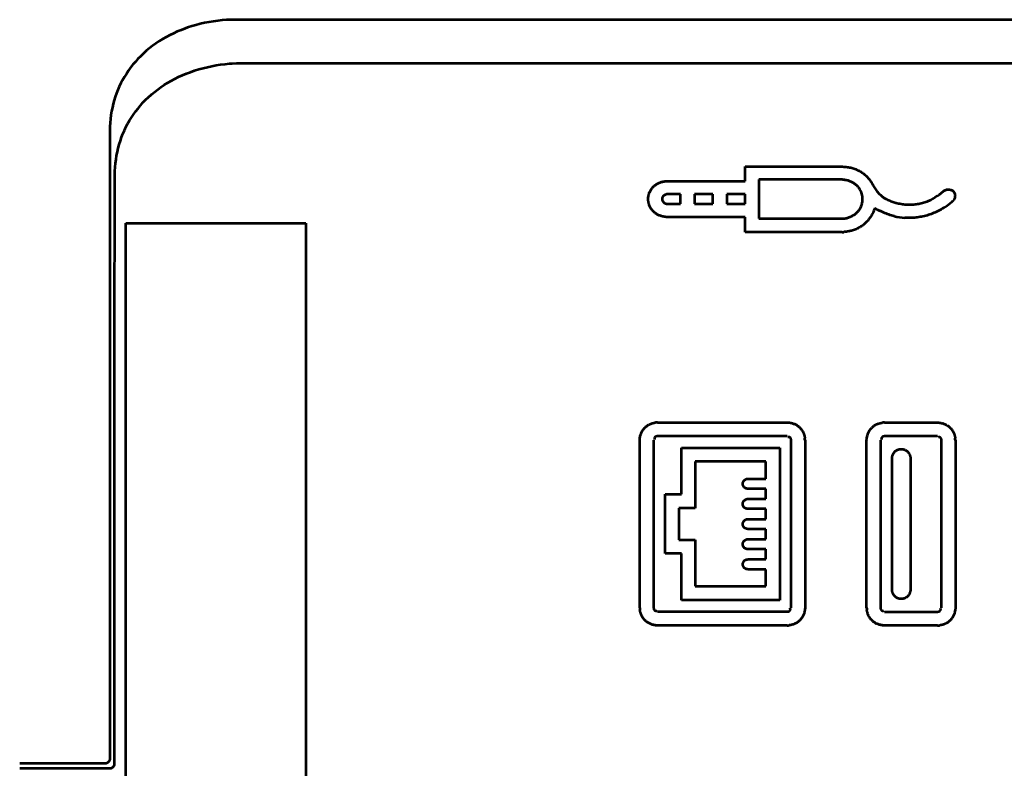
# Model space of a CAD drawing. Header units: millimetres. Extents: x 0 to 820, y 0 to 1200.
# Tile 60 of 81: x 257 to 300, y 916 to 948. Entities that reach past the tile are written whole.
import ezdxf

# ---------------------------------------------------------------- set-up
doc = ezdxf.new("R2010")
doc.units = ezdxf.units.MM
doc.header["$MEASUREMENT"] = 0
doc.layers.add('Layer 1', color=7, linetype='Continuous', lineweight=0)

# ---------------------------------------------------------------- blocks, each defined once
blk = doc.blocks.new('Block_3')
at = {"layer": 'Layer 1', "color": 18, "lineweight": 53, "true_color": 0x010101}
for p, q in [((312.938, 948.325), (266.61, 948.324)), ((266.832, 946.441), (300.794, 946.441)), ((261.149, 943.515), (261.148, 916.3)), ((288.683, 941.336), (288.683, 941.96)), ((288.683, 941.959), (292.894, 941.959)), ((285.301, 941.336), (288.683, 941.336)), ((289.283, 941.395), (289.283, 939.706)), ((292.892, 941.395), (289.283, 941.395)), ((285.883, 940.764), (285.299, 940.764)), ((285.883, 940.346), (285.883, 940.764)), ((286.483, 940.764), (286.483, 940.346)), ((287.283, 940.764), (286.483, 940.764)), ((287.283, 940.346), (287.283, 940.764)), ((287.883, 940.764), (287.883, 940.346)), ((288.683, 940.764), (287.883, 940.764)), ((288.683, 940.346), (288.683, 940.764)), ((285.299, 940.346), (285.883, 940.346)), ((286.483, 940.346), (287.283, 940.346)), ((287.883, 940.346), (288.683, 940.346)), ((288.683, 939.771), (285.301, 939.771)), ((288.683, 939.124), (288.683, 939.771)), ((261.84, 878.309), (261.84, 939.509)), ((261.84, 939.509), (269.64, 939.509)), ((269.64, 939.509), (269.64, 878.309)), ((289.283, 939.706), (292.892, 939.706)), ((292.894, 939.124), (288.683, 939.124)), ((284.885, 930.88), (290.508, 930.88)), ((294.722, 930.877), (297.024, 930.877)), ((284.113, 922.853), (284.113, 930.109)), ((284.714, 930.109), (284.714, 922.853)), ((290.509, 930.281), (284.885, 930.281)), ((290.68, 922.853), (290.68, 930.109)), ((291.28, 930.109), (291.28, 922.853)), ((293.95, 922.85), (293.95, 930.106)), ((294.551, 930.106), (294.551, 922.849)), ((297.025, 930.278), (294.722, 930.278)), ((297.196, 922.85), (297.196, 930.106)), ((297.796, 930.106), (297.796, 922.849)), ((285.923, 927.769), (285.923, 929.782)), ((285.923, 929.782), (290.18, 929.782)), ((290.18, 929.782), (290.18, 923.181)), ((286.524, 929.182), (286.524, 927.17)), ((289.58, 929.182), (286.524, 929.182)), ((289.58, 928.438), (289.58, 929.183)), ((295.051, 923.644), (295.051, 929.314)), ((295.851, 929.314), (295.851, 923.644)), ((288.794, 928.438), (289.58, 928.438)), ((289.58, 928.002), (288.794, 928.002)), ((289.58, 927.566), (289.58, 928.002)), ((285.213, 925.193), (285.213, 927.769)), ((285.213, 927.769), (285.923, 927.769)), ((288.794, 927.566), (289.58, 927.566)), ((286.524, 927.17), (285.813, 927.17)), ((285.814, 927.17), (285.814, 925.792)), ((289.58, 927.13), (288.794, 927.13)), ((289.58, 926.694), (289.58, 927.13)), ((288.794, 926.694), (289.58, 926.694)), ((289.58, 926.258), (288.794, 926.258)), ((289.58, 925.822), (289.58, 926.258)), ((285.814, 925.792), (286.524, 925.792)), ((286.524, 925.792), (286.524, 923.781)), ((288.794, 925.822), (289.58, 925.822)), ((289.58, 925.386), (288.794, 925.386)), ((289.58, 924.95), (289.58, 925.386)), ((285.923, 925.193), (285.214, 925.193)), ((285.923, 923.181), (285.923, 925.193)), ((288.794, 924.95), (289.58, 924.95)), ((289.58, 924.513), (288.794, 924.513)), ((289.58, 923.781), (289.58, 924.513)), ((286.524, 923.781), (289.58, 923.781)), ((290.18, 923.181), (285.923, 923.181)), ((284.885, 922.681), (290.508, 922.681)), ((294.722, 922.678), (297.024, 922.678)), ((290.509, 922.081), (284.885, 922.081)), ((297.025, 922.078), (294.722, 922.078)), ((260.949, 916.1), (257.239, 916.1)), ((257.24, 915.895), (261.154, 915.895))]:
    blk.add_line(p, q, dxfattribs=at)
for points in [[(266.61, 948.324), (266.417, 948.322), (266.4, 948.322), (266.207, 948.313), (266.014, 948.299), (265.822, 948.279), (265.631, 948.253), (265.441, 948.221), (265.252, 948.184), (265.065, 948.142), (264.88, 948.094), (264.698, 948.04), (264.517, 947.981), (264.415, 947.945), (264.24, 947.878), (264.07, 947.807), (263.904, 947.732), (263.742, 947.652), (263.585, 947.568), (263.432, 947.48), (263.284, 947.388), (263.142, 947.292), (263.003, 947.193), (262.87, 947.09), (262.742, 946.984), (262.726, 946.971), (262.602, 946.86), (262.483, 946.745), (262.367, 946.626), (262.256, 946.503), (262.15, 946.378), (262.049, 946.249), (261.954, 946.118), (261.863, 945.984), (261.779, 945.848), (261.699, 945.71), (261.626, 945.57), (261.558, 945.429), (261.495, 945.285), (261.437, 945.138), (261.384, 944.987), (261.336, 944.834), (261.293, 944.677), (261.256, 944.518), (261.224, 944.357), (261.197, 944.194), (261.177, 944.03), (261.161, 943.864), (261.152, 943.698), (261.149, 943.533), (261.149, 943.515)], [(261.365, 941.595), (261.365, 941.6), (261.369, 941.769), (261.378, 941.938), (261.394, 942.106), (261.414, 942.273), (261.441, 942.438), (261.474, 942.602), (261.511, 942.764), (261.554, 942.923), (261.603, 943.079), (261.656, 943.232), (261.714, 943.382), (261.777, 943.528), (261.846, 943.671), (261.919, 943.812), (261.999, 943.952), (262.084, 944.089), (262.174, 944.224), (262.269, 944.356), (262.369, 944.485), (262.474, 944.611), (262.584, 944.733), (262.699, 944.852), (262.818, 944.967), (262.941, 945.077), (262.963, 945.096), (263.091, 945.202), (263.223, 945.305), (263.362, 945.403), (263.505, 945.499), (263.653, 945.591), (263.806, 945.679), (263.964, 945.764), (264.126, 945.844), (264.293, 945.919), (264.465, 945.991), (264.64, 946.057), (264.819, 946.119), (265.001, 946.176), (265.186, 946.228), (265.374, 946.274), (265.564, 946.315), (265.756, 946.35), (265.949, 946.38), (266.143, 946.404), (266.337, 946.422), (266.447, 946.429), (266.64, 946.438), (266.832, 946.441)], [(292.894, 941.959), (292.909, 941.959), (292.962, 941.957), (293.014, 941.953), (293.065, 941.948), (293.115, 941.941), (293.164, 941.934), (293.212, 941.925), (293.259, 941.915), (293.305, 941.904), (293.349, 941.891), (293.392, 941.878), (293.434, 941.863)], [(261.359, 938.966), (261.359, 939.229), (261.36, 939.491), (261.36, 939.755), (261.36, 940.017), (261.361, 940.281), (261.362, 940.543), (261.363, 940.806), (261.363, 941.069), (261.364, 941.332), (261.365, 941.595)], [(293.434, 941.863), (293.476, 941.847), (293.516, 941.831), (293.557, 941.812), (293.597, 941.792), (293.623, 941.779), (293.662, 941.757), (293.7, 941.734), (293.738, 941.71), (293.774, 941.685), (293.81, 941.659), (293.844, 941.631), (293.877, 941.604)], [(293.877, 941.604), (293.909, 941.575), (293.941, 941.545), (293.972, 941.513), (294.002, 941.48), (294.032, 941.446), (294.061, 941.41), (294.089, 941.373), (294.116, 941.336), (294.142, 941.296), (294.167, 941.257), (294.191, 941.216), (294.202, 941.196)], [(284.869, 939.893), (284.842, 939.909), (284.815, 939.927), (284.789, 939.946), (284.763, 939.967), (284.738, 939.989), (284.713, 940.012), (284.704, 940.021), (284.681, 940.046), (284.659, 940.071), (284.638, 940.097), (284.619, 940.124), (284.601, 940.152), (284.584, 940.18), (284.568, 940.208), (284.554, 940.237), (284.541, 940.267), (284.529, 940.297), (284.519, 940.327), (284.51, 940.359), (284.502, 940.391), (284.495, 940.423), (284.49, 940.455), (284.489, 940.463), (284.486, 940.496), (284.484, 940.529), (284.484, 940.561), (284.484, 940.594), (284.487, 940.627), (284.49, 940.659), (284.495, 940.691), (284.502, 940.723), (284.51, 940.754), (284.519, 940.785), (284.53, 940.816), (284.541, 940.847), (284.547, 940.859), (284.56, 940.889), (284.575, 940.918), (284.591, 940.946), (284.609, 940.974), (284.627, 941.001), (284.647, 941.026), (284.667, 941.051), (284.688, 941.074), (284.71, 941.096), (284.733, 941.118), (284.757, 941.139), (284.783, 941.159), (284.81, 941.178), (284.838, 941.196), (284.867, 941.213), (284.898, 941.229), (284.929, 941.245), (284.961, 941.259), (284.995, 941.272), (285.029, 941.284), (285.064, 941.295), (285.099, 941.304), (285.129, 941.311)], [(285.129, 941.311), (285.129, 941.311), (285.137, 941.313), (285.145, 941.314), (285.153, 941.316), (285.162, 941.317), (285.169, 941.319), (285.177, 941.32), (285.186, 941.322), (285.194, 941.323), (285.202, 941.324), (285.21, 941.325)], [(285.21, 941.325), (285.21, 941.325), (285.219, 941.327), (285.228, 941.328), (285.238, 941.329), (285.246, 941.33), (285.256, 941.331), (285.265, 941.332), (285.274, 941.333), (285.283, 941.334), (285.292, 941.335), (285.301, 941.336)], [(293.143, 941.353), (293.119, 941.36), (293.094, 941.366), (293.069, 941.371), (293.044, 941.376), (293.018, 941.38), (292.993, 941.384), (292.968, 941.388), (292.942, 941.391), (292.917, 941.393), (292.892, 941.396)], [(293.66, 940.973), (293.643, 940.999), (293.625, 941.026), (293.606, 941.051), (293.585, 941.077), (293.562, 941.102), (293.538, 941.126), (293.513, 941.15), (293.487, 941.173), (293.459, 941.195), (293.43, 941.216), (293.4, 941.237), (293.37, 941.256), (293.338, 941.274), (293.307, 941.29), (293.275, 941.306), (293.242, 941.32), (293.209, 941.332), (293.176, 941.344), (293.143, 941.353)], [(294.202, 941.196), (294.225, 941.155), (294.251, 941.108), (294.278, 941.064), (294.306, 941.021), (294.334, 940.98), (294.363, 940.94), (294.392, 940.902), (294.422, 940.866), (294.452, 940.831), (294.482, 940.798), (294.513, 940.767), (294.544, 940.737), (294.576, 940.709), (294.608, 940.682), (294.64, 940.657), (294.672, 940.634)], [(285.299, 940.764), (285.28, 940.76), (285.26, 940.755), (285.25, 940.752), (285.23, 940.744), (285.211, 940.736), (285.192, 940.726), (285.176, 940.715), (285.16, 940.704), (285.146, 940.692), (285.133, 940.679), (285.122, 940.667), (285.112, 940.654), (285.104, 940.641), (285.097, 940.627), (285.092, 940.614), (285.088, 940.6), (285.086, 940.586), (285.085, 940.571), (285.085, 940.556), (285.087, 940.54), (285.09, 940.523), (285.094, 940.507), (285.1, 940.49), (285.108, 940.473), (285.114, 940.461), (285.124, 940.445), (285.135, 940.43), (285.146, 940.416), (285.158, 940.404), (285.171, 940.393), (285.183, 940.384), (285.196, 940.376), (285.209, 940.37)], [(295.218, 940.397), (295.224, 940.395), (295.278, 940.381), (295.333, 940.368), (295.388, 940.356), (295.443, 940.346), (295.498, 940.338), (295.553, 940.33), (295.609, 940.324), (295.664, 940.32), (295.719, 940.316), (295.774, 940.315), (295.83, 940.314), (295.884, 940.315), (295.939, 940.318), (295.993, 940.322), (296.046, 940.327), (296.099, 940.334), (296.152, 940.341), (296.205, 940.351), (296.258, 940.362), (296.311, 940.374), (296.364, 940.388), (296.416, 940.403), (296.469, 940.419), (296.521, 940.437), (296.573, 940.456), (296.624, 940.477), (296.675, 940.499), (296.726, 940.522), (296.776, 940.546), (296.825, 940.572), (296.83, 940.575), (296.879, 940.602), (296.926, 940.631)], [(297.284, 940.899), (297.302, 940.912), (297.321, 940.924), (297.329, 940.928), (297.349, 940.939), (297.37, 940.947), (297.391, 940.955), (297.412, 940.962), (297.434, 940.966), (297.455, 940.97), (297.476, 940.971), (297.496, 940.972), (297.516, 940.971), (297.538, 940.969), (297.559, 940.965), (297.58, 940.96), (297.602, 940.953), (297.624, 940.945), (297.645, 940.936), (297.667, 940.925), (297.688, 940.913), (297.708, 940.899)], [(297.708, 940.899), (297.72, 940.884), (297.731, 940.868), (297.741, 940.85), (297.75, 940.832), (297.758, 940.812), (297.765, 940.791), (297.77, 940.769), (297.775, 940.747), (297.776, 940.741), (297.778, 940.719), (297.78, 940.697), (297.779, 940.675), (297.778, 940.654), (297.775, 940.634), (297.771, 940.614), (297.766, 940.596), (297.76, 940.579), (297.752, 940.563)], [(285.209, 940.37), (285.209, 940.37), (285.218, 940.366), (285.227, 940.363), (285.235, 940.36), (285.244, 940.358), (285.253, 940.355), (285.262, 940.353), (285.271, 940.351), (285.28, 940.349), (285.289, 940.348), (285.299, 940.346)], [(293.667, 940.148), (293.683, 940.177), (293.698, 940.207), (293.711, 940.238), (293.724, 940.27), (293.735, 940.302), (293.745, 940.336), (293.752, 940.364), (293.759, 940.398), (293.765, 940.431), (293.77, 940.465), (293.773, 940.499), (293.775, 940.532), (293.775, 940.565)], [(294.786, 940.563), (294.828, 940.543), (294.87, 940.524), (294.912, 940.505), (294.955, 940.487), (294.998, 940.47), (295.042, 940.454), (295.086, 940.438), (295.129, 940.424), (295.174, 940.41), (295.218, 940.397)], [(297.343, 940.209), (297.29, 940.174), (297.236, 940.141), (297.181, 940.109), (297.151, 940.092), (297.095, 940.061), (297.038, 940.032), (296.981, 940.004), (296.924, 939.978), (296.865, 939.953), (296.807, 939.929), (296.749, 939.907), (296.69, 939.886), (296.631, 939.867), (296.572, 939.849), (296.513, 939.833)], [(297.752, 940.563), (297.752, 940.563), (297.748, 940.556), (297.744, 940.548), (297.74, 940.541), (297.736, 940.534), (297.732, 940.527), (297.727, 940.52), (297.723, 940.514), (297.718, 940.507), (297.713, 940.501), (297.708, 940.494)], [(285.301, 939.771), (285.296, 939.771), (285.254, 939.775), (285.213, 939.78), (285.172, 939.787), (285.134, 939.794), (285.096, 939.803), (285.06, 939.813), (285.025, 939.824), (284.991, 939.836), (284.958, 939.848), (284.927, 939.862), (284.898, 939.877), (284.869, 939.893)], [(292.892, 939.706), (292.916, 939.708), (292.96, 939.713), (293.003, 939.719), (293.045, 939.726), (293.085, 939.734), (293.124, 939.743), (293.162, 939.754), (293.198, 939.766), (293.233, 939.778), (293.266, 939.792), (293.298, 939.806), (293.329, 939.821), (293.358, 939.837)], [(293.359, 939.837), (293.387, 939.855), (293.415, 939.873), (293.442, 939.893), (293.469, 939.914), (293.496, 939.937), (293.521, 939.96), (293.545, 939.984), (293.568, 940.01), (293.591, 940.036), (293.612, 940.063), (293.632, 940.091), (293.65, 940.119), (293.667, 940.148)], [(294.306, 940.171), (294.301, 940.156), (294.284, 940.11), (294.266, 940.064), (294.246, 940.018), (294.226, 939.973), (294.204, 939.929), (294.181, 939.886), (294.157, 939.844), (294.132, 939.803), (294.106, 939.762), (294.079, 939.724), (294.051, 939.686), (294.023, 939.65), (293.994, 939.615), (293.964, 939.581), (293.934, 939.549), (293.903, 939.519), (293.872, 939.489), (293.84, 939.462), (293.808, 939.435), (293.775, 939.41)], [(295.145, 939.813), (295.086, 939.828), (295.027, 939.844), (294.969, 939.862), (294.91, 939.882), (294.851, 939.903), (294.792, 939.925), (294.733, 939.949), (294.675, 939.974), (294.617, 940.001), (294.559, 940.029), (294.522, 940.048)], [(296.513, 939.832), (296.452, 939.817), (296.391, 939.803), (296.33, 939.79), (296.268, 939.778), (296.206, 939.769), (296.143, 939.76), (296.099, 939.754), (296.037, 939.748), (295.974, 939.743), (295.911, 939.74), (295.848, 939.738), (295.785, 939.737), (295.723, 939.738), (295.661, 939.74), (295.599, 939.743)], [(293.776, 939.411), (293.741, 939.386), (293.704, 939.362), (293.667, 939.339), (293.628, 939.316), (293.589, 939.296), (293.548, 939.275), (293.507, 939.256), (293.464, 939.238), (293.421, 939.222), (293.378, 939.207), (293.333, 939.193), (293.289, 939.18), (293.265, 939.174), (293.22, 939.163)], [(261.354, 916.094), (261.354, 917.258), (261.354, 919.545), (261.354, 921.832), (261.354, 922.956), (261.353, 925.243), (261.353, 927.53), (261.353, 929.817), (261.353, 932.104), (261.354, 934.391), (261.356, 936.678), (261.359, 938.966)], [(293.22, 939.163), (293.194, 939.158), (293.168, 939.153), (293.142, 939.148), (293.115, 939.144), (293.089, 939.14), (293.062, 939.136), (293.036, 939.134), (293.009, 939.131), (292.983, 939.129), (292.956, 939.127)], [(284.498, 930.774), (284.515, 930.783), (284.532, 930.792), (284.549, 930.801), (284.567, 930.808), (284.585, 930.816), (284.603, 930.823), (284.621, 930.83), (284.64, 930.836), (284.658, 930.842), (284.677, 930.847)], [(284.677, 930.847), (284.689, 930.85), (284.701, 930.853), (284.713, 930.856), (284.725, 930.859), (284.737, 930.861), (284.749, 930.863), (284.761, 930.866), (284.773, 930.868), (284.785, 930.869), (284.797, 930.872)], [(290.509, 930.88), (290.535, 930.878), (290.574, 930.874), (290.612, 930.868), (290.649, 930.861), (290.685, 930.854), (290.72, 930.845), (290.754, 930.835), (290.786, 930.824), (290.818, 930.812), (290.847, 930.799), (290.876, 930.785), (290.903, 930.77)], [(294.335, 930.771), (294.352, 930.78), (294.369, 930.789), (294.387, 930.798), (294.404, 930.805), (294.422, 930.813), (294.441, 930.82), (294.459, 930.826), (294.477, 930.833), (294.496, 930.838), (294.514, 930.844)], [(294.514, 930.844), (294.526, 930.847), (294.538, 930.85), (294.55, 930.853), (294.562, 930.855), (294.574, 930.858), (294.586, 930.86), (294.598, 930.862), (294.61, 930.865), (294.623, 930.866), (294.635, 930.868)], [(297.025, 930.877), (297.051, 930.874), (297.09, 930.871), (297.128, 930.865), (297.165, 930.859), (297.201, 930.851), (297.236, 930.842), (297.27, 930.832), (297.302, 930.82), (297.333, 930.808), (297.363, 930.795), (297.392, 930.781), (297.419, 930.767)], [(284.113, 930.109), (284.115, 930.137), (284.12, 930.176), (284.125, 930.214), (284.132, 930.251), (284.139, 930.287), (284.149, 930.322), (284.159, 930.356), (284.17, 930.388), (284.182, 930.419), (284.195, 930.449), (284.209, 930.477), (284.224, 930.504)], [(284.224, 930.504), (284.24, 930.531), (284.258, 930.557), (284.276, 930.582), (284.296, 930.607), (284.318, 930.631), (284.341, 930.655), (284.345, 930.659), (284.369, 930.682), (284.393, 930.703), (284.418, 930.722), (284.445, 930.741), (284.471, 930.758), (284.498, 930.774)], [(290.903, 930.77), (290.93, 930.754), (290.956, 930.737), (290.981, 930.718), (291.006, 930.698), (291.031, 930.676), (291.054, 930.654), (291.058, 930.65), (291.081, 930.626), (291.102, 930.602), (291.122, 930.577), (291.141, 930.55), (291.158, 930.524), (291.174, 930.497)], [(291.174, 930.498), (291.183, 930.481), (291.192, 930.463), (291.2, 930.446), (291.208, 930.428), (291.216, 930.41), (291.223, 930.392), (291.229, 930.374), (291.236, 930.355), (291.241, 930.337), (291.247, 930.318)], [(293.95, 930.106), (293.953, 930.135), (293.957, 930.173), (293.962, 930.211), (293.969, 930.248), (293.977, 930.284), (293.986, 930.319), (293.996, 930.352), (294.007, 930.384), (294.019, 930.415), (294.032, 930.445), (294.046, 930.474), (294.061, 930.501)], [(294.061, 930.501), (294.077, 930.528), (294.095, 930.554), (294.113, 930.579), (294.134, 930.604), (294.155, 930.628), (294.178, 930.652), (294.182, 930.656), (294.206, 930.678), (294.23, 930.699), (294.256, 930.72), (294.282, 930.738), (294.308, 930.755), (294.335, 930.771)], [(297.419, 930.767), (297.446, 930.751), (297.472, 930.733), (297.497, 930.715), (297.522, 930.694), (297.546, 930.673), (297.57, 930.651), (297.574, 930.646), (297.597, 930.623), (297.618, 930.598), (297.638, 930.573), (297.657, 930.547), (297.674, 930.521), (297.69, 930.494)], [(297.69, 930.494), (297.699, 930.477), (297.708, 930.46), (297.716, 930.442), (297.724, 930.425), (297.732, 930.407), (297.739, 930.389), (297.746, 930.37), (297.752, 930.352), (297.758, 930.333), (297.763, 930.315)], [(284.885, 930.281), (284.88, 930.28), (284.857, 930.277), (284.839, 930.274), (284.823, 930.271), (284.811, 930.266), (284.799, 930.261), (284.789, 930.255), (284.781, 930.249), (284.774, 930.242), (284.767, 930.233), (284.761, 930.224), (284.756, 930.213), (284.753, 930.201), (284.752, 930.199), (284.75, 930.187), (284.749, 930.175), (284.75, 930.164), (284.752, 930.154), (284.755, 930.145), (284.759, 930.136)], [(290.68, 930.109), (290.679, 930.114), (290.677, 930.137), (290.674, 930.155), (290.67, 930.171), (290.666, 930.184), (290.661, 930.195), (290.655, 930.205), (290.648, 930.213), (290.641, 930.221), (290.633, 930.227), (290.623, 930.233), (290.612, 930.238), (290.6, 930.242), (290.598, 930.242), (290.586, 930.244), (290.574, 930.245), (290.563, 930.244), (290.553, 930.242), (290.544, 930.239), (290.536, 930.235)], [(291.247, 930.318), (291.25, 930.306), (291.253, 930.294), (291.256, 930.282), (291.259, 930.27), (291.261, 930.258), (291.264, 930.246), (291.266, 930.234), (291.268, 930.222), (291.27, 930.21), (291.272, 930.198)], [(294.722, 930.278), (294.717, 930.277), (294.694, 930.274), (294.676, 930.271), (294.661, 930.267), (294.648, 930.263), (294.636, 930.258), (294.627, 930.252), (294.618, 930.246), (294.611, 930.238), (294.604, 930.23), (294.598, 930.22), (294.593, 930.209), (294.59, 930.198), (294.589, 930.195), (294.587, 930.184), (294.586, 930.172), (294.587, 930.161), (294.589, 930.151), (294.592, 930.141), (294.596, 930.133)], [(297.196, 930.106), (297.195, 930.111), (297.193, 930.134), (297.19, 930.152), (297.186, 930.167), (297.182, 930.181), (297.177, 930.192), (297.171, 930.202), (297.164, 930.21), (297.157, 930.217), (297.149, 930.224), (297.139, 930.23), (297.128, 930.234), (297.116, 930.238), (297.114, 930.239), (297.102, 930.241), (297.09, 930.242), (297.079, 930.241), (297.069, 930.239), (297.06, 930.236), (297.052, 930.232)], [(297.763, 930.315), (297.766, 930.303), (297.769, 930.291), (297.772, 930.279), (297.775, 930.267), (297.777, 930.255), (297.78, 930.243), (297.782, 930.231), (297.784, 930.219), (297.786, 930.207), (297.788, 930.195)], [(295.067, 929.424), (295.069, 929.433), (295.072, 929.443), (295.075, 929.453), (295.079, 929.463), (295.082, 929.472), (295.086, 929.482), (295.09, 929.491), (295.095, 929.5), (295.099, 929.51), (295.104, 929.519)], [(295.104, 929.519), (295.114, 929.536), (295.125, 929.553), (295.137, 929.57), (295.15, 929.586), (295.164, 929.602), (295.178, 929.616), (295.193, 929.63), (295.209, 929.643), (295.226, 929.655), (295.243, 929.666)], [(295.243, 929.666), (295.262, 929.676), (295.281, 929.686), (295.301, 929.694), (295.322, 929.702), (295.343, 929.708), (295.364, 929.713), (295.386, 929.718), (295.407, 929.722), (295.429, 929.725), (295.451, 929.726)], [(295.451, 929.727), (295.462, 929.726), (295.473, 929.725), (295.483, 929.724), (295.494, 929.722), (295.505, 929.721), (295.516, 929.719), (295.527, 929.716), (295.538, 929.714), (295.549, 929.711), (295.559, 929.709)], [(295.559, 929.708), (295.579, 929.702), (295.6, 929.694), (295.62, 929.685), (295.64, 929.674), (295.66, 929.661), (295.679, 929.647), (295.699, 929.632), (295.717, 929.615), (295.735, 929.598), (295.742, 929.59), (295.758, 929.571), (295.773, 929.551), (295.787, 929.531), (295.799, 929.51), (295.81, 929.489), (295.819, 929.468), (295.827, 929.447), (295.833, 929.427)], [(295.051, 929.314), (295.051, 929.325), (295.052, 929.336), (295.053, 929.347), (295.054, 929.358), (295.056, 929.369), (295.057, 929.38), (295.059, 929.391), (295.062, 929.402), (295.064, 929.413), (295.067, 929.424)], [(295.833, 929.427), (295.836, 929.416), (295.839, 929.405), (295.841, 929.393), (295.843, 929.382), (295.845, 929.371), (295.846, 929.36), (295.848, 929.348), (295.849, 929.337), (295.85, 929.325), (295.851, 929.314)], [(288.637, 928.075), (288.627, 928.086), (288.618, 928.099), (288.609, 928.113), (288.602, 928.128), (288.596, 928.144), (288.59, 928.161), (288.586, 928.179), (288.585, 928.19), (288.582, 928.208), (288.582, 928.226), (288.583, 928.244), (288.585, 928.261), (288.589, 928.277), (288.594, 928.293), (288.599, 928.307), (288.607, 928.321), (288.615, 928.335), (288.625, 928.348), (288.636, 928.361), (288.649, 928.373), (288.663, 928.385), (288.678, 928.395), (288.694, 928.405), (288.712, 928.414), (288.73, 928.422), (288.749, 928.428), (288.756, 928.43), (288.775, 928.435), (288.794, 928.438)], [(288.794, 928.002), (288.791, 928.003), (288.773, 928.006), (288.756, 928.01), (288.739, 928.015), (288.722, 928.021), (288.706, 928.027), (288.69, 928.035), (288.675, 928.044), (288.661, 928.054), (288.648, 928.064), (288.637, 928.075)], [(288.637, 927.203), (288.627, 927.214), (288.618, 927.227), (288.609, 927.241), (288.602, 927.256), (288.596, 927.272), (288.59, 927.289), (288.586, 927.307), (288.585, 927.317), (288.583, 927.336), (288.582, 927.354), (288.583, 927.372), (288.585, 927.389), (288.589, 927.405), (288.594, 927.421), (288.599, 927.436), (288.607, 927.449), (288.615, 927.463), (288.625, 927.476), (288.636, 927.489), (288.649, 927.501), (288.663, 927.513), (288.678, 927.523), (288.694, 927.534), (288.712, 927.542), (288.73, 927.55), (288.749, 927.557), (288.756, 927.559), (288.775, 927.563), (288.794, 927.566)], [(288.794, 927.13), (288.791, 927.131), (288.773, 927.134), (288.756, 927.138), (288.739, 927.143), (288.722, 927.149), (288.706, 927.155), (288.69, 927.163), (288.675, 927.172), (288.661, 927.182), (288.648, 927.192), (288.637, 927.203)], [(288.637, 926.331), (288.627, 926.342), (288.618, 926.355), (288.609, 926.369), (288.602, 926.384), (288.596, 926.4), (288.59, 926.417), (288.586, 926.435), (288.585, 926.446), (288.582, 926.464), (288.582, 926.482), (288.583, 926.5), (288.585, 926.517), (288.589, 926.533), (288.594, 926.549), (288.6, 926.564), (288.607, 926.578), (288.615, 926.591), (288.625, 926.604), (288.636, 926.617), (288.649, 926.629), (288.663, 926.641), (288.678, 926.652), (288.694, 926.662), (288.712, 926.67), (288.73, 926.678), (288.749, 926.685), (288.756, 926.687), (288.775, 926.691), (288.794, 926.694)], [(288.794, 926.258), (288.791, 926.259), (288.773, 926.262), (288.756, 926.266), (288.739, 926.271), (288.722, 926.277), (288.706, 926.284), (288.69, 926.292), (288.675, 926.3), (288.661, 926.31), (288.648, 926.32), (288.637, 926.331)], [(288.637, 925.458), (288.627, 925.47), (288.618, 925.482), (288.609, 925.496), (288.602, 925.512), (288.596, 925.528), (288.59, 925.545), (288.586, 925.563), (288.585, 925.573), (288.582, 925.591), (288.582, 925.61), (288.583, 925.627), (288.585, 925.645), (288.589, 925.661), (288.594, 925.677), (288.599, 925.691), (288.607, 925.705), (288.615, 925.719), (288.625, 925.732), (288.636, 925.745), (288.649, 925.757), (288.663, 925.768), (288.678, 925.779), (288.694, 925.789), (288.712, 925.798), (288.73, 925.806), (288.749, 925.813), (288.756, 925.815), (288.775, 925.819), (288.794, 925.822)], [(288.794, 925.386), (288.791, 925.386), (288.773, 925.39), (288.756, 925.394), (288.739, 925.399), (288.722, 925.404), (288.706, 925.411), (288.69, 925.419), (288.675, 925.428), (288.661, 925.437), (288.648, 925.448), (288.637, 925.458)], [(288.794, 924.513), (288.778, 924.516), (288.755, 924.521), (288.735, 924.527), (288.716, 924.534), (288.698, 924.542), (288.682, 924.55), (288.668, 924.56), (288.655, 924.569), (288.643, 924.58), (288.632, 924.591), (288.622, 924.604), (288.613, 924.617), (288.605, 924.632), (288.598, 924.648), (288.592, 924.665), (288.588, 924.682), (288.585, 924.696), (288.583, 924.714), (288.582, 924.731), (288.583, 924.749), (288.585, 924.767), (288.587, 924.781), (288.592, 924.798), (288.598, 924.815), (288.605, 924.831), (288.613, 924.845), (288.622, 924.859), (288.632, 924.872), (288.643, 924.884), (288.655, 924.895), (288.668, 924.905), (288.683, 924.914), (288.699, 924.922), (288.716, 924.93), (288.735, 924.937), (288.754, 924.942), (288.774, 924.947), (288.794, 924.95)], [(295.068, 923.532), (295.065, 923.542), (295.062, 923.553), (295.06, 923.565), (295.058, 923.576), (295.056, 923.587), (295.055, 923.599), (295.054, 923.61), (295.052, 923.621), (295.051, 923.632), (295.051, 923.644)], [(295.851, 923.644), (295.849, 923.624), (295.846, 923.596), (295.841, 923.57), (295.835, 923.543), (295.828, 923.518), (295.82, 923.493), (295.811, 923.469), (295.801, 923.447), (295.789, 923.426), (295.777, 923.406), (295.764, 923.387), (295.75, 923.37), (295.736, 923.354), (295.721, 923.338), (295.704, 923.324), (295.686, 923.31), (295.666, 923.298), (295.646, 923.285), (295.624, 923.274), (295.602, 923.264), (295.579, 923.255), (295.555, 923.248), (295.53, 923.241), (295.505, 923.236), (295.5, 923.236), (295.475, 923.232), (295.451, 923.23)], [(295.167, 923.352), (295.153, 923.367), (295.14, 923.384), (295.128, 923.4), (295.116, 923.417), (295.106, 923.435), (295.096, 923.454), (295.088, 923.473), (295.08, 923.492), (295.073, 923.512), (295.068, 923.532)], [(295.341, 923.249), (295.322, 923.255), (295.303, 923.262), (295.284, 923.27), (295.265, 923.279), (295.247, 923.289), (295.23, 923.3), (295.213, 923.312), (295.197, 923.325), (295.181, 923.338), (295.167, 923.352)], [(295.451, 923.23), (295.44, 923.231), (295.428, 923.232), (295.417, 923.233), (295.406, 923.235), (295.395, 923.237), (295.384, 923.238), (295.373, 923.241), (295.362, 923.243), (295.352, 923.246), (295.341, 923.249)], [(284.146, 922.645), (284.143, 922.657), (284.14, 922.669), (284.137, 922.681), (284.135, 922.693), (284.132, 922.705), (284.13, 922.717), (284.127, 922.729), (284.125, 922.741), (284.123, 922.753), (284.121, 922.766)], [(284.714, 922.853), (284.714, 922.848), (284.717, 922.825), (284.72, 922.806), (284.724, 922.791), (284.728, 922.778), (284.733, 922.767), (284.739, 922.757), (284.745, 922.749), (284.752, 922.741), (284.761, 922.735), (284.771, 922.729), (284.782, 922.724), (284.793, 922.72), (284.795, 922.72), (284.807, 922.718), (284.819, 922.717), (284.83, 922.718), (284.841, 922.72), (284.85, 922.722), (284.858, 922.727)], [(290.509, 922.681), (290.513, 922.681), (290.536, 922.684), (290.555, 922.688), (290.57, 922.691), (290.583, 922.695), (290.594, 922.7), (290.604, 922.706), (290.613, 922.713), (290.62, 922.72), (290.626, 922.729), (290.632, 922.738), (290.637, 922.749), (290.641, 922.761), (290.641, 922.763), (290.644, 922.775), (290.644, 922.787), (290.644, 922.798), (290.641, 922.808), (290.639, 922.817), (290.634, 922.825)], [(291.28, 922.853), (291.278, 922.825), (291.274, 922.787), (291.269, 922.749), (291.262, 922.712), (291.254, 922.676), (291.246, 922.641), (291.235, 922.608), (291.224, 922.575), (291.212, 922.544), (291.199, 922.514), (291.185, 922.486), (291.17, 922.458)], [(293.983, 922.642), (293.98, 922.654), (293.977, 922.666), (293.974, 922.678), (293.972, 922.689), (293.969, 922.702), (293.967, 922.714), (293.965, 922.726), (293.962, 922.738), (293.96, 922.75), (293.959, 922.762)], [(294.551, 922.85), (294.551, 922.845), (294.554, 922.822), (294.557, 922.803), (294.561, 922.788), (294.565, 922.775), (294.57, 922.764), (294.576, 922.754), (294.582, 922.745), (294.589, 922.738), (294.598, 922.732), (294.608, 922.726), (294.619, 922.721), (294.63, 922.717), (294.633, 922.716), (294.644, 922.714), (294.656, 922.714), (294.667, 922.714), (294.678, 922.716), (294.687, 922.719), (294.695, 922.724)], [(297.025, 922.678), (297.03, 922.678), (297.052, 922.681), (297.071, 922.684), (297.086, 922.688), (297.099, 922.693), (297.11, 922.698), (297.12, 922.703), (297.129, 922.709), (297.136, 922.717), (297.142, 922.725), (297.148, 922.735), (297.153, 922.746), (297.157, 922.758), (297.158, 922.76), (297.16, 922.772), (297.16, 922.784), (297.16, 922.795), (297.158, 922.805), (297.155, 922.814), (297.151, 922.822)], [(297.796, 922.85), (297.794, 922.822), (297.79, 922.784), (297.785, 922.746), (297.778, 922.709), (297.771, 922.673), (297.762, 922.638), (297.751, 922.605), (297.741, 922.572), (297.728, 922.541), (297.716, 922.511), (297.701, 922.483), (297.687, 922.455)], [(284.219, 922.465), (284.21, 922.482), (284.201, 922.499), (284.193, 922.517), (284.185, 922.535), (284.177, 922.553), (284.17, 922.571), (284.163, 922.589), (284.157, 922.608), (284.151, 922.626), (284.146, 922.645)], [(284.49, 922.192), (284.463, 922.207), (284.437, 922.225), (284.412, 922.244), (284.387, 922.264), (284.362, 922.285), (284.339, 922.308), (284.334, 922.312), (284.312, 922.336), (284.291, 922.36), (284.271, 922.386), (284.252, 922.412), (284.235, 922.438), (284.219, 922.465)], [(291.17, 922.458), (291.154, 922.432), (291.137, 922.406), (291.118, 922.38), (291.098, 922.355), (291.077, 922.331), (291.054, 922.307), (291.05, 922.303), (291.026, 922.281), (291.002, 922.259), (290.976, 922.239), (290.951, 922.221), (290.924, 922.203), (290.898, 922.187)], [(294.056, 922.462), (294.047, 922.479), (294.038, 922.496), (294.03, 922.514), (294.022, 922.531), (294.014, 922.549), (294.007, 922.568), (294.001, 922.586), (293.994, 922.604), (293.989, 922.623), (293.983, 922.642)], [(294.327, 922.188), (294.3, 922.204), (294.274, 922.222), (294.249, 922.24), (294.224, 922.261), (294.199, 922.282), (294.176, 922.305), (294.172, 922.309), (294.149, 922.333), (294.128, 922.357), (294.108, 922.383), (294.089, 922.409), (294.072, 922.435), (294.056, 922.462)], [(297.686, 922.455), (297.671, 922.429), (297.653, 922.403), (297.634, 922.377), (297.614, 922.352), (297.593, 922.328), (297.57, 922.304), (297.566, 922.3), (297.542, 922.277), (297.518, 922.256), (297.492, 922.236), (297.467, 922.217), (297.44, 922.2), (297.413, 922.184)], [(284.885, 922.081), (284.856, 922.083), (284.818, 922.087), (284.78, 922.093), (284.743, 922.099), (284.707, 922.107), (284.672, 922.116), (284.639, 922.126), (284.606, 922.137), (284.575, 922.149), (284.546, 922.162), (284.517, 922.177), (284.49, 922.191)], [(290.717, 922.114), (290.705, 922.111), (290.693, 922.108), (290.681, 922.105), (290.669, 922.102), (290.657, 922.1), (290.645, 922.097), (290.633, 922.095), (290.621, 922.093), (290.609, 922.091), (290.596, 922.089)], [(290.897, 922.188), (290.881, 922.178), (290.863, 922.169), (290.846, 922.161), (290.828, 922.153), (290.81, 922.145), (290.792, 922.138), (290.773, 922.131), (290.755, 922.125), (290.736, 922.119), (290.717, 922.114)], [(294.722, 922.078), (294.693, 922.08), (294.655, 922.084), (294.617, 922.089), (294.58, 922.096), (294.544, 922.104), (294.509, 922.113), (294.476, 922.123), (294.444, 922.134), (294.412, 922.146), (294.383, 922.159), (294.354, 922.173), (294.327, 922.188)], [(297.233, 922.111), (297.221, 922.108), (297.209, 922.105), (297.197, 922.102), (297.185, 922.099), (297.173, 922.096), (297.161, 922.094), (297.149, 922.092), (297.137, 922.09), (297.125, 922.088), (297.112, 922.086)], [(297.414, 922.184), (297.397, 922.175), (297.379, 922.166), (297.362, 922.157), (297.344, 922.15), (297.326, 922.142), (297.308, 922.135), (297.289, 922.128), (297.271, 922.122), (297.252, 922.116), (297.233, 922.111)], [(261.148, 916.3), (261.148, 916.286), (261.145, 916.272), (261.142, 916.258), (261.137, 916.243), (261.13, 916.228), (261.121, 916.213), (261.112, 916.198), (261.1, 916.183), (261.088, 916.168), (261.08, 916.161), (261.065, 916.148), (261.05, 916.137), (261.035, 916.127), (261.02, 916.119), (261.005, 916.112), (260.99, 916.107), (260.976, 916.103), (260.962, 916.101), (260.949, 916.1)], [(261.154, 915.895), (261.167, 915.895), (261.181, 915.897), (261.196, 915.901), (261.21, 915.906), (261.226, 915.913), (261.241, 915.921), (261.256, 915.931), (261.271, 915.942), (261.285, 915.955), (261.293, 915.963), (261.306, 915.978), (261.317, 915.992), (261.327, 916.008), (261.335, 916.023), (261.342, 916.038), (261.347, 916.053), (261.351, 916.067), (261.353, 916.081), (261.354, 916.094)]]:
    blk.add_lwpolyline(points, dxfattribs=at)
for points in [[(293.744, 940.777), (293.725, 940.846), (293.697, 940.912), (293.66, 940.973)], [(293.775, 940.565), (293.774, 940.637), (293.764, 940.708), (293.744, 940.777)], [(294.672, 940.634), (294.708, 940.608), (294.747, 940.584), (294.786, 940.563)], [(296.926, 940.631), (297.054, 940.709), (297.174, 940.798), (297.284, 940.899)], [(297.343, 940.209), (297.449, 940.28), (297.551, 940.357), (297.648, 940.44)], [(297.648, 940.44), (297.668, 940.458), (297.688, 940.476), (297.708, 940.494)], [(294.306, 940.171), (294.376, 940.127), (294.448, 940.086), (294.522, 940.048)], [(295.145, 939.813), (295.294, 939.776), (295.446, 939.753), (295.599, 939.743)], [(292.894, 939.124), (292.915, 939.125), (292.936, 939.126), (292.956, 939.127)], [(284.885, 930.88), (284.856, 930.878), (284.827, 930.875), (284.798, 930.871)], [(294.722, 930.877), (294.693, 930.875), (294.664, 930.872), (294.635, 930.868)], [(291.28, 930.109), (291.278, 930.139), (291.276, 930.169), (291.272, 930.198)], [(297.796, 930.106), (297.795, 930.136), (297.792, 930.165), (297.788, 930.195)], [(284.113, 922.853), (284.115, 922.823), (284.118, 922.794), (284.121, 922.766)], [(293.95, 922.85), (293.952, 922.82), (293.955, 922.791), (293.959, 922.762)], [(290.509, 922.081), (290.538, 922.082), (290.567, 922.085), (290.596, 922.089)], [(297.025, 922.078), (297.054, 922.079), (297.083, 922.082), (297.112, 922.086)]]:
    blk.add_open_spline(points, degree=3, dxfattribs=at)

msp = doc.modelspace()

# ---------------------------------------------------------------- block references
at = {"layer": 'Layer 1'}
msp.add_blockref('Block_3', (0, 0), dxfattribs=at)

doc.saveas('drawing.dxf')
